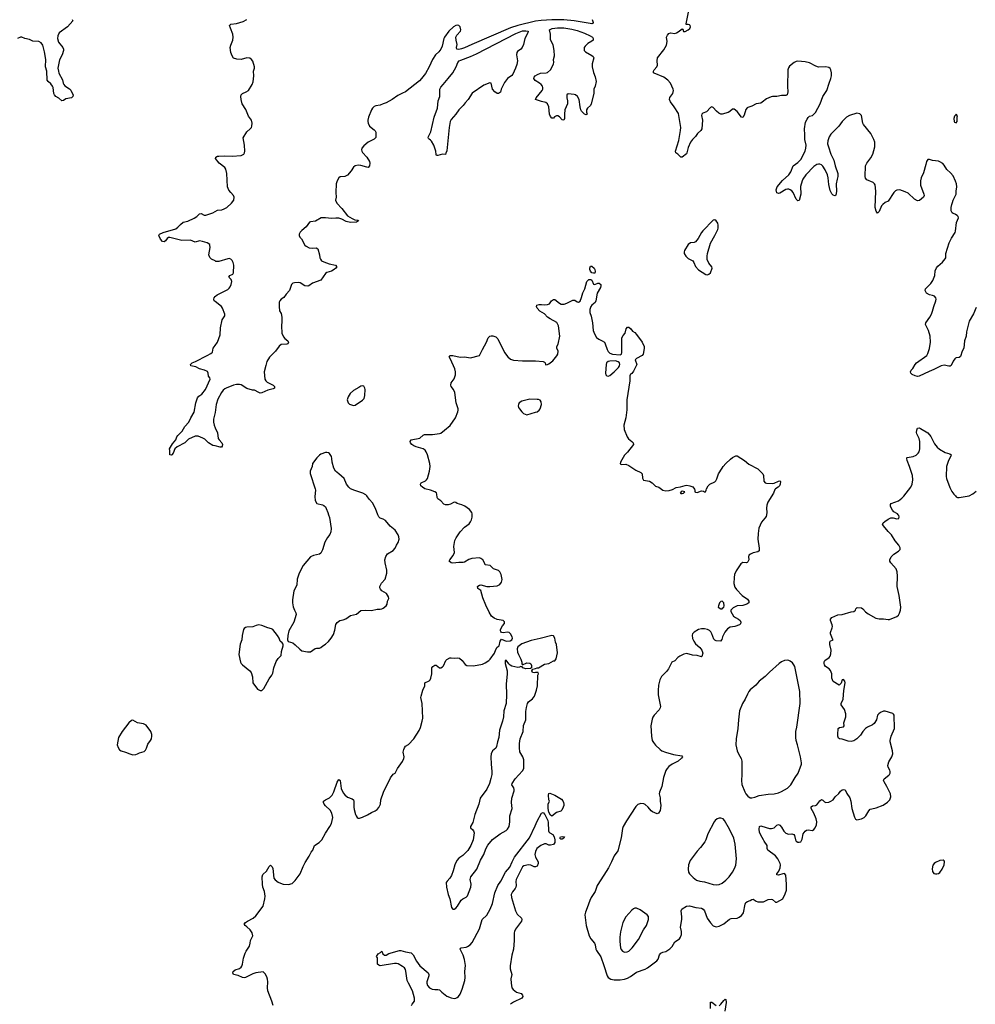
# Model space of a CAD drawing. Header units: inches. Extents: x 1682510 to 1839368, y 640758 to 791543.
# Tile 139 of 186: x 1757360 to 1770269, y 703386 to 716686. Entities that reach past the tile are written whole.
import ezdxf

# ---------------------------------------------------------------- set-up
doc = ezdxf.new("R2010")
doc.units = ezdxf.units.IN
doc.header["$MEASUREMENT"] = 0
for name, color, linetype in [('B7750', 7, 'Continuous'), ('B7751', 7, 'Continuous'), ('B7760', 7, 'Continuous'), ('B7761', 7, 'Continuous'), ('B7771', 7, 'Continuous')]:
    doc.layers.add(name, color=color, linetype=linetype)

msp = doc.modelspace()

# ---------------------------------------------------------------- linework, layer by layer
at = {"layer": 'B7750', "color": 6, "elevation": 900}
msp.add_lwpolyline([(1758890, 707223), (1758870, 707221), (1758832, 707188), (1758743, 707070), (1758696, 706990), (1758676, 706890), (1758690, 706855), (1758710, 706825), (1758730, 706808), (1758790, 706792), (1758848, 706768), (1758890, 706757), (1758930, 706760), (1758950, 706769), (1758977, 706783), (1759039, 706801), (1759060, 706820), (1759073, 706847), (1759090, 706902), (1759128, 706950), (1759138, 706970), (1759146, 707010), (1759145, 707030), (1759132, 707072), (1759070, 707155), (1759030, 707173), (1758952, 707190)], close=True, dxfattribs=at)
at = {"layer": 'B7751', "color": 6, "elevation": 800}
for points in [[(1758068, 716690), (1758078, 716670), (1758005, 716590), (1757892, 716510), (1757874, 716470), (1757872, 716430), (1757882, 716382), (1757944, 716310), (1757952, 716290), (1757953, 716270), (1757935, 716210), (1757898, 716142), (1757876, 716030), (1757882, 715990), (1757890, 715965), (1757936, 715876), (1757947, 715830), (1757957, 715810), (1757970, 715793), (1758034, 715754), (1758050, 715736), (1758059, 715710), (1758082, 715670), (1758078, 715650), (1758059, 715630), (1757983, 715617), (1757950, 715593), (1757930, 715589), (1757887, 715627), (1757848, 715650), (1757829, 715670), (1757820, 715690), (1757812, 715770), (1757805, 715790), (1757780, 715820), (1757744, 715850), (1757730, 715870), (1757724, 715990), (1757710, 716050), (1757711, 716149), (1757696, 716250), (1757670, 716342), (1757650, 716374), (1757620, 716390), (1757538, 716398), (1757490, 716419), (1757430, 716430), (1757390, 716449), (1757370, 716449), (1757328, 716432)], [(1760000, 713427), (1759950, 713451), (1759930, 713472), (1759915, 713510), (1759931, 713611), (1759930, 713642), (1759927, 713650), (1759892, 713670), (1759830, 713691), (1759790, 713698), (1759730, 713682), (1759667, 713707), (1759550, 713703), (1759390, 713745), (1759370, 713742), (1759352, 713730), (1759330, 713699), (1759310, 713684), (1759290, 713688), (1759262, 713722), (1759238, 713770), (1759250, 713790), (1759296, 713810), (1759470, 713862), (1759496, 713884), (1759530, 713922), (1759568, 713950), (1759630, 713966), (1759715, 714005), (1759753, 714027), (1759790, 714066), (1759810, 714068), (1759850, 714044), (1759876, 714044), (1759970, 714079), (1760000, 714096)], [(1760000, 712880), (1759989, 712889), (1759982, 712910), (1759988, 712930), (1760000, 712946)], [(1760000, 710928), (1759970, 710935), (1759910, 710970), (1759859, 711019), (1759835, 711035), (1759770, 711059), (1759730, 711059), (1759638, 711022), (1759589, 710970), (1759485, 710915), (1759457, 710890), (1759431, 710830), (1759414, 710810), (1759405, 710805), (1759387, 710807), (1759388, 710868), (1759383, 710890), (1759424, 710956), (1759467, 711010), (1759482, 711050), (1759496, 711070), (1759556, 711130), (1759591, 711190), (1759644, 711250), (1759671, 711310), (1759716, 711384), (1759737, 711510), (1759761, 711579), (1759779, 711601), (1759819, 711630), (1759870, 711690), (1759934, 711830), (1759929, 711849), (1759909, 711870), (1759906, 711910), (1759895, 711935), (1759854, 711954), (1759790, 711972), (1759738, 711998), (1759673, 712010), (1759669, 712030), (1759688, 712050), (1759733, 712067), (1759890, 712152), (1759944, 712176), (1759963, 712197), (1759975, 712250), (1760000, 712284)], [(1760000, 711382), (1759997, 711363), (1759980, 711290), (1759978, 711250), (1759985, 711210), (1760000, 711175)]]:
    msp.add_lwpolyline(points, dxfattribs=at)
at = {"layer": 'B7760', "color": 6}
for points, elevation in [([(1760782, 703370), (1760767, 703430), (1760710, 703570), (1760707, 703610), (1760712, 703690), (1760707, 703727), (1760698, 703758), (1760678, 703798), (1760650, 703825), (1760550, 703812), (1760510, 703798), (1760410, 703747), (1760390, 703743), (1760370, 703747), (1760310, 703775), (1760250, 703790), (1760238, 703810), (1760245, 703830), (1760270, 703850), (1760330, 703869), (1760350, 703887), (1760359, 703901), (1760371, 703930), (1760384, 704010), (1760404, 704076), (1760417, 704103), (1760462, 704170), (1760475, 704210), (1760479, 704250), (1760508, 704310), (1760498, 704350), (1760473, 704390), (1760430, 704433), (1760405, 704450), (1760392, 704470), (1760408, 704490), (1760436, 704510), (1760513, 704550), (1760550, 704580), (1760647, 704713), (1760671, 704810), (1760674, 704846), (1760668, 704910), (1760646, 704970), (1760638, 705010), (1760633, 705110), (1760642, 705138), (1760694, 705186), (1760730, 705248), (1760750, 705266), (1760770, 705245), (1760780, 705220), (1760792, 705092), (1760810, 705066), (1760850, 705037), (1760881, 705021), (1760921, 705010), (1760990, 705003), (1761041, 705019), (1761082, 705058), (1761150, 705149), (1761190, 705249), (1761217, 705303), (1761270, 705386), (1761297, 705443), (1761318, 705470), (1761344, 705530), (1761407, 705570), (1761442, 705610), (1761490, 705700), (1761550, 705789), (1761570, 705830), (1761583, 705870), (1761589, 705910), (1761576, 705970), (1761553, 706010), (1761490, 706067), (1761471, 706090), (1761462, 706110), (1761463, 706130), (1761490, 706150), (1761544, 706176), (1761579, 706210), (1761603, 706257), (1761650, 706387), (1761670, 706421), (1761690, 706411), (1761703, 706303), (1761730, 706241), (1761750, 706217), (1761790, 706186), (1761850, 706160), (1761867, 706147), (1761873, 706130), (1761874, 706050), (1761879, 706019), (1761895, 705950), (1761903, 705930), (1761918, 705910), (1761930, 705902), (1761950, 705900), (1761990, 705913), (1762056, 705944), (1762110, 705977), (1762162, 705998), (1762190, 706018), (1762210, 706045), (1762232, 706090), (1762240, 706150), (1762273, 706250), (1762370, 706447), (1762407, 706493), (1762434, 706510), (1762463, 706570), (1762530, 706666), (1762550, 706705), (1762553, 706730), (1762540, 706790), (1762548, 706830), (1762557, 706850), (1762570, 706872), (1762610, 706896), (1762685, 706970), (1762755, 707085), (1762774, 707126), (1762798, 707210), (1762805, 707250), (1762796, 707450), (1762780, 707530), (1762781, 707550), (1762805, 707630), (1762834, 707690), (1762832, 707730), (1762890, 707757), (1762904, 707770), (1762915, 707790), (1762928, 707852), (1762928, 707930), (1762942, 707950), (1762970, 707967), (1762987, 707967), (1763030, 707932), (1763050, 707932), (1763070, 707943), (1763083, 707957), (1763117, 708030), (1763130, 708045), (1763170, 708067), (1763188, 708068), (1763230, 708063), (1763270, 708068), (1763300, 708060), (1763339, 708030), (1763376, 707976), (1763402, 707962), (1763490, 707958), (1763610, 707979), (1763650, 707997), (1763696, 708030), (1763717, 708050), (1763772, 708128), (1763790, 708178), (1763810, 708209), (1763839, 708230), (1763850, 708292), (1763870, 708318), (1763930, 708290), (1763985, 708295), (1764010, 708311), (1764017, 708330), (1764014, 708350), (1763990, 708392), (1763970, 708407), (1763950, 708412), (1763890, 708404), (1763870, 708409), (1763860, 708420), (1763855, 708430), (1763857, 708450), (1763882, 708498), (1763908, 708530), (1763911, 708551), (1763891, 708571), (1763810, 708586), (1763770, 708601), (1763735, 708630), (1763703, 708683), (1763656, 708776), (1763617, 708877), (1763590, 708978), (1763550, 709002), (1763549, 709009), (1763546, 709030), (1763550, 709036), (1763570, 709047), (1763590, 709051), (1763672, 709032), (1763710, 709032), (1763810, 709040), (1763845, 709055), (1763869, 709090), (1763876, 709124), (1763864, 709190), (1763846, 709230), (1763830, 709246), (1763759, 709270), (1763714, 709314), (1763650, 709322), (1763640, 709350), (1763617, 709390), (1763590, 709410), (1763570, 709416), (1763469, 709410), (1763427, 709393), (1763370, 709357), (1763350, 709353), (1763290, 709355), (1763210, 709346), (1763189, 709350), (1763163, 709370), (1763171, 709390), (1763217, 709450), (1763234, 709490), (1763225, 709570), (1763239, 709650), (1763254, 709686), (1763310, 709770), (1763370, 709831), (1763430, 709876), (1763450, 709903), (1763463, 709930), (1763473, 709967), (1763473, 710000)], 800), ([(1761533, 710000), (1761544, 709964), (1761566, 709814), (1761563, 709770), (1761550, 709734), (1761517, 709690), (1761482, 709630), (1761450, 709524), (1761430, 709479), (1761410, 709466), (1761330, 709450), (1761290, 709429), (1761190, 709315), (1761133, 709210), (1761107, 709130), (1761102, 709050), (1761064, 708970), (1761046, 708850), (1761045, 708810), (1761053, 708753), (1761070, 708708), (1761092, 708672), (1761094, 708650), (1761064, 708550), (1760996, 708430), (1760982, 708370), (1760978, 708310), (1760987, 708287), (1761050, 708268), (1761082, 708242), (1761142, 708182), (1761170, 708163), (1761246, 708146), (1761290, 708149), (1761350, 708191), (1761370, 708197), (1761410, 708199), (1761430, 708207), (1761457, 708230), (1761492, 708250), (1761533, 708287), (1761569, 708331), (1761597, 708383), (1761618, 708442), (1761630, 708516), (1761650, 708542), (1761683, 708570), (1761730, 708580), (1761767, 708593), (1761830, 708639), (1761910, 708658), (1761970, 708707), (1762032, 708712), (1762110, 708707), (1762190, 708724), (1762230, 708722), (1762250, 708727), (1762270, 708739), (1762310, 708770), (1762323, 708790), (1762330, 708830), (1762346, 708870), (1762344, 708890), (1762314, 708934), (1762250, 708970), (1762232, 708992), (1762225, 709010), (1762225, 709030), (1762232, 709050), (1762246, 709074), (1762297, 709130), (1762320, 709210), (1762321, 709250), (1762295, 709350), (1762294, 709390), (1762307, 709433), (1762329, 709470), (1762405, 709515), (1762432, 709548), (1762451, 709589), (1762474, 709626), (1762485, 709670), (1762482, 709702), (1762473, 709730), (1762430, 709790), (1762365, 709845), (1762300, 709920), (1762270, 709940), (1762230, 709953), (1762211, 709970), (1762197, 710000)], 900), ([(1767448, 710000), (1767443, 709977), (1767428, 709952), (1767380, 709900), (1767344, 709816), (1767335, 709745), (1767331, 709669), (1767351, 709549), (1767349, 709511), (1767330, 709496), (1767270, 709483), (1767233, 709467), (1767210, 709452), (1767206, 709430), (1767209, 709390), (1767198, 709362), (1767187, 709353), (1767172, 709350), (1767130, 709352), (1767102, 709338), (1767040, 709240), (1767018, 709190), (1767010, 709150), (1767008, 709072), (1767019, 709019), (1767041, 708990), (1767121, 708910), (1767190, 708858), (1767212, 708830), (1767208, 708810), (1767181, 708790), (1767130, 708773), (1767050, 708767), (1766999, 708741), (1766968, 708712), (1766968, 708690), (1767002, 708630), (1767030, 708609), (1767071, 708590), (1767091, 708570), (1767101, 708550), (1767096, 708524), (1767085, 708510), (1767021, 708490), (1766959, 708481), (1766922, 708458), (1766887, 708413), (1766855, 708350), (1766844, 708316), (1766827, 708293), (1766770, 708294), (1766750, 708304), (1766739, 708319), (1766711, 708390), (1766696, 708416), (1766677, 708437), (1766650, 708451), (1766610, 708460), (1766570, 708460), (1766530, 708448), (1766470, 708414), (1766450, 708390), (1766446, 708374), (1766450, 708328), (1766466, 708290), (1766490, 708256), (1766546, 708206), (1766577, 708170), (1766587, 708130), (1766576, 708084), (1766570, 708079), (1766510, 708100), (1766450, 708103), (1766370, 708125), (1766330, 708116), (1766279, 708090), (1766251, 708069), (1766210, 708024), (1766170, 708008), (1766123, 707917), (1766097, 707883), (1766030, 707813), (1766009, 707770), (1765990, 707698), (1765983, 707623), (1765987, 707567), (1766015, 707410), (1766014, 707390), (1765998, 707362), (1765929, 707290), (1765914, 707266), (1765904, 707236), (1765888, 707150), (1765895, 707010), (1765906, 706950), (1765921, 706921), (1765947, 706887), (1766010, 706828), (1766036, 706810), (1766082, 706790), (1766190, 706762), (1766303, 706743), (1766315, 706730), (1766302, 706710), (1766254, 706670), (1766175, 706630), (1766130, 706598), (1766105, 706570), (1766090, 706545), (1766058, 706450), (1766033, 706330), (1766001, 706250), (1765999, 706230), (1766014, 706174), (1766013, 706130), (1766021, 706070), (1766010, 706003), (1765990, 705967), (1765970, 705958), (1765910, 705986), (1765890, 706001), (1765848, 706050), (1765810, 706083), (1765790, 706094), (1765750, 706099), (1765710, 706083), (1765683, 706057), (1765555, 705865), (1765513, 705790), (1765501, 705759), (1765486, 705634), (1765440, 705460), (1765390, 705390), (1765356, 705310), (1765312, 705228), (1765252, 705130), (1765159, 704990), (1765135, 704910), (1765079, 704830), (1765060, 704790), (1765028, 704690), (1765002, 704630), (1764993, 704593), (1765012, 704450), (1765055, 704310), (1765076, 704270), (1765125, 704210), (1765133, 704190), (1765144, 704130), (1765152, 704112), (1765209, 704029), (1765253, 703910), (1765295, 703770), (1765310, 703748), (1765346, 703726), (1765390, 703719), (1765470, 703719), (1765530, 703727), (1765570, 703740), (1765610, 703762), (1765690, 703820), (1765810, 703863), (1765840, 703880), (1765966, 703974), (1765983, 703997), (1766004, 704056), (1766021, 704079), (1766048, 704092), (1766090, 704100), (1766144, 704136), (1766174, 704166), (1766211, 704229), (1766271, 704269), (1766288, 704292), (1766298, 704330), (1766298, 704370), (1766288, 704430), (1766305, 704530), (1766306, 704566), (1766296, 704650), (1766303, 704670), (1766310, 704677), (1766366, 704710), (1766410, 704718), (1766495, 704695), (1766570, 704683), (1766593, 704673), (1766612, 704650), (1766648, 704550), (1766690, 704486), (1766730, 704444), (1766770, 704431), (1766810, 704440), (1766870, 704471), (1766950, 704538), (1766970, 704545), (1767050, 704552), (1767078, 704562), (1767110, 704584), (1767130, 704608), (1767136, 704624), (1767159, 704741), (1767170, 704761), (1767190, 704777), (1767230, 704788), (1767250, 704801), (1767270, 704808), (1767310, 704778), (1767330, 704769), (1767390, 704769), (1767410, 704772), (1767470, 704801), (1767510, 704808), (1767530, 704801), (1767570, 704764), (1767590, 704764), (1767668, 704812), (1767702, 704878), (1767717, 704930), (1767720, 705010), (1767709, 705129), (1767690, 705151), (1767670, 705149), (1767610, 705129), (1767590, 705135), (1767586, 705150), (1767614, 705186), (1767635, 705230), (1767639, 705270), (1767633, 705290), (1767603, 705350), (1767572, 705390), (1767466, 705470), (1767459, 705490), (1767459, 705530), (1767418, 705590), (1767410, 705610), (1767371, 705670), (1767353, 705710), (1767348, 705752), (1767353, 705790), (1767370, 705795), (1767387, 705793), (1767490, 705763), (1767518, 705762), (1767550, 705770), (1767590, 705804), (1767610, 705815), (1767630, 705805), (1767650, 705781), (1767684, 705724), (1767710, 705698), (1767746, 705686), (1767790, 705689), (1767818, 705678), (1767826, 705666), (1767839, 705610), (1767850, 705590), (1767870, 705578), (1767890, 705575), (1767910, 705582), (1767922, 705598), (1767930, 705615), (1767945, 705690), (1767970, 705724), (1767990, 705738), (1768010, 705744), (1768070, 705735), (1768090, 705747), (1768107, 705770), (1768124, 705810), (1768129, 705850), (1768120, 705890), (1768089, 705970), (1768052, 706030), (1768050, 706053), (1768070, 706065), (1768110, 706071), (1768130, 706082), (1768170, 706136), (1768190, 706151), (1768210, 706142), (1768230, 706121), (1768250, 706114), (1768290, 706117), (1768318, 706130), (1768351, 706150), (1768375, 706190), (1768427, 706233), (1768450, 706267), (1768470, 706285), (1768490, 706290), (1768510, 706282), (1768532, 706232), (1768573, 706173), (1768587, 706130), (1768601, 706030), (1768635, 705915), (1768649, 705889), (1768670, 705879), (1768730, 705890), (1768769, 705911), (1768790, 705930), (1768830, 705999), (1768850, 706020), (1768870, 706028), (1768930, 706038), (1769023, 706077), (1769084, 706116), (1769113, 706147), (1769128, 706190), (1769124, 706230), (1769074, 706330), (1769036, 706390), (1769031, 706410), (1769038, 706430), (1769100, 706480), (1769110, 706490), (1769118, 706510), (1769118, 706530), (1769113, 706550), (1769092, 706590), (1769088, 706610), (1769100, 706660), (1769143, 706730), (1769154, 706770), (1769152, 706810), (1769119, 706930), (1769118, 706950), (1769133, 707007), (1769179, 707110), (1769172, 707292), (1769165, 707305), (1769153, 707313), (1769050, 707348), (1769030, 707348), (1768990, 707328), (1768966, 707310), (1768950, 707290), (1768936, 707230), (1768902, 707178), (1768880, 707160), (1768813, 707130), (1768784, 707110), (1768750, 707073), (1768720, 707020), (1768669, 706971), (1768630, 706945), (1768590, 706937), (1768550, 706940), (1768470, 706968), (1768434, 706974), (1768423, 706983), (1768412, 707010), (1768410, 707030), (1768417, 707110), (1768433, 707127), (1768490, 707135), (1768496, 707150), (1768492, 707190), (1768521, 707270), (1768519, 707310), (1768502, 707370), (1768457, 707430), (1768457, 707450), (1768486, 707510), (1768493, 707627), (1768511, 707730), (1768506, 707750), (1768490, 707774), (1768471, 707769), (1768455, 707725), (1768430, 707695), (1768350, 707746), (1768329, 707790), (1768329, 707850), (1768313, 707893), (1768296, 707916), (1768246, 707950), (1768233, 707970), (1768227, 707990), (1768229, 708011), (1768238, 708030), (1768293, 708070), (1768309, 708091), (1768318, 708122), (1768323, 708170), (1768306, 708246), (1768305, 708275), (1768310, 708293), (1768350, 708310), (1768341, 708321), (1768314, 708390), (1768312, 708410), (1768337, 708470), (1768340, 708490), (1768337, 708510), (1768312, 708570), (1768314, 708590), (1768330, 708610), (1768410, 708647), (1768470, 708650), (1768590, 708686), (1768630, 708694), (1768651, 708709), (1768655, 708730), (1768674, 708746), (1768730, 708740), (1768750, 708729), (1768787, 708687), (1768821, 708661), (1768924, 708604), (1768970, 708592), (1769030, 708591), (1769090, 708582), (1769110, 708586), (1769210, 708625), (1769230, 708643), (1769246, 708670), (1769260, 708710), (1769263, 708750), (1769239, 708910), (1769214, 709030), (1769217, 709170), (1769212, 709230), (1769198, 709270), (1769127, 709350), (1769116, 709370), (1769114, 709390), (1769134, 709430), (1769152, 709450), (1769170, 709467), (1769232, 709508), (1769254, 709530), (1769254, 709550), (1769234, 709590), (1769186, 709646), (1769135, 709730), (1769093, 709773), (1769028, 709850), (1769016, 709870), (1769024, 709890), (1769047, 709910), (1769090, 709939), (1769130, 709957), (1769159, 709959), (1769210, 709945), (1769235, 709950), (1769242, 709970), (1769238, 709990), (1769229, 710000)], 800), ([(1762652, 703370), (1762661, 703390), (1762692, 703430), (1762692, 703470), (1762666, 703570), (1762612, 703670), (1762595, 703710), (1762575, 703835), (1762570, 703855), (1762557, 703877), (1762530, 703899), (1762472, 703932), (1762450, 703939), (1762422, 703938), (1762230, 703908), (1762210, 703915), (1762192, 703930), (1762192, 704012), (1762178, 704030), (1762202, 704070), (1762234, 704086), (1762250, 704102), (1762267, 704067), (1762290, 704050), (1762310, 704050), (1762348, 704072), (1762490, 704113), (1762510, 704113), (1762573, 704093), (1762650, 704082), (1762676, 704056), (1762719, 703970), (1762764, 703904), (1762880, 703810), (1762888, 703790), (1762886, 703770), (1762861, 703690), (1762860, 703670), (1762870, 703642), (1762894, 703610), (1762930, 703589), (1762970, 703584), (1763010, 703587), (1763030, 703582), (1763062, 703550), (1763130, 703497), (1763190, 703472), (1763230, 703465), (1763250, 703468), (1763270, 703476), (1763288, 703490), (1763310, 703523), (1763339, 703590), (1763371, 703710), (1763377, 703750), (1763375, 703830), (1763381, 703910), (1763370, 703990), (1763350, 704050), (1763310, 704131), (1763316, 704144), (1763325, 704150), (1763390, 704157), (1763410, 704165), (1763446, 704190), (1763470, 704219), (1763573, 704407), (1763608, 704530), (1763669, 704591), (1763716, 704670), (1763747, 704750), (1763779, 704890), (1763819, 704990), (1763861, 705050), (1763924, 705170), (1763983, 705237), (1764011, 705310), (1764046, 705374), (1764246, 705634), (1764324, 705796), (1764350, 705859), (1764410, 705970), (1764430, 705975), (1764455, 705950), (1764493, 705870), (1764499, 705841), (1764505, 705730), (1764510, 705714), (1764522, 705702), (1764560, 705680), (1764580, 705650), (1764590, 705610), (1764587, 705570), (1764570, 705547), (1764530, 705536), (1764510, 705535), (1764474, 705554), (1764450, 705555), (1764399, 705530), (1764347, 705490), (1764326, 705450), (1764321, 705410), (1764330, 705373), (1764364, 705310), (1764366, 705290), (1764351, 705250), (1764330, 705241), (1764310, 705243), (1764266, 705266), (1764231, 705271), (1764170, 705257), (1764150, 705241), (1764068, 705070), (1764063, 705043), (1764068, 704990), (1764064, 704970), (1764051, 704949), (1764015, 704905), (1764000, 704870), (1764002, 704830), (1764058, 704650), (1764082, 704602), (1764137, 704550), (1764142, 704530), (1764137, 704510), (1764058, 704402), (1764043, 704370), (1764038, 704350), (1764040, 704250), (1764030, 704130), (1764010, 704050), (1763985, 703905), (1763987, 703867), (1764008, 703790), (1763996, 703730), (1763999, 703670), (1764010, 703610), (1764024, 703584), (1764070, 703550), (1764132, 703530), (1764150, 703510), (1764155, 703490), (1764144, 703470), (1764030, 703416), (1763990, 703386)], 700), ([(1766810, 703365), (1766833, 703387), (1766870, 703439), (1766890, 703457), (1766899, 703450), (1766904, 703410), (1766887, 703293)], 700), ([(1766691, 703329), (1766690, 703415), (1766710, 703415), (1766770, 703371)], 700)]:
    msp.add_lwpolyline(points, dxfattribs=dict(at, elevation=elevation))
for points, elevation in [([(1766850, 708831), (1766830, 708827), (1766813, 708810), (1766798, 708770), (1766796, 708750), (1766830, 708728), (1766850, 708730), (1766860, 708740), (1766870, 708751), (1766876, 708770), (1766871, 708811)], 800), ([(1760590, 708510), (1760556, 708504), (1760510, 708487), (1760430, 708480), (1760410, 708475), (1760390, 708461), (1760383, 708450), (1760365, 708370), (1760359, 708310), (1760337, 708250), (1760319, 708110), (1760342, 708010), (1760352, 707990), (1760370, 707970), (1760469, 707889), (1760486, 707866), (1760505, 707810), (1760510, 707728), (1760570, 707644), (1760610, 707625), (1760630, 707625), (1760656, 707650), (1760730, 707782), (1760766, 707833), (1760779, 707861), (1760794, 707930), (1760825, 708015), (1760850, 708057), (1760890, 708096), (1760896, 708150), (1760917, 708230), (1760917, 708250), (1760907, 708267), (1760879, 708290), (1760864, 708330), (1760841, 708370), (1760781, 708450), (1760760, 708460), (1760710, 708471), (1760630, 708505)], 900), ([(1764550, 708369), (1764390, 708326), (1764270, 708301), (1764145, 708255), (1764087, 708213), (1764081, 708190), (1764085, 708145), (1764099, 708110), (1764131, 708050), (1764145, 708010), (1764145, 707985), (1764150, 707974), (1764210, 708001), (1764250, 707996), (1764264, 707984), (1764275, 707965), (1764274, 707930), (1764260, 707920), (1764196, 707916), (1764158, 707930), (1764147, 707947), (1764130, 707948), (1764110, 707938), (1764090, 707935), (1764010, 707956), (1763987, 707967), (1763966, 707986), (1763930, 708034), (1763916, 708024), (1763916, 707990), (1763943, 707890), (1763947, 707850), (1763931, 707710), (1763938, 707570), (1763931, 707450), (1763900, 707350), (1763894, 707270), (1763884, 707210), (1763843, 707090), (1763832, 706990), (1763813, 706930), (1763803, 706870), (1763790, 706847), (1763748, 706812), (1763730, 706769), (1763725, 706730), (1763729, 706630), (1763740, 706530), (1763737, 706490), (1763725, 706435), (1763707, 706370), (1763669, 706291), (1763582, 706170), (1763561, 706090), (1763510, 705950), (1763479, 705841), (1763451, 705790), (1763451, 705770), (1763482, 705742), (1763490, 705730), (1763497, 705703), (1763487, 705610), (1763456, 705530), (1763415, 705465), (1763345, 705395), (1763290, 705359), (1763266, 705330), (1763236, 705270), (1763217, 705190), (1763195, 705125), (1763171, 705089), (1763133, 705050), (1763122, 705030), (1763124, 704970), (1763149, 704870), (1763170, 704810), (1763194, 704694), (1763210, 704670), (1763230, 704673), (1763250, 704683), (1763275, 704710), (1763325, 704795), (1763348, 704812), (1763390, 704832), (1763411, 704850), (1763455, 704970), (1763459, 705010), (1763445, 705070), (1763454, 705110), (1763533, 705210), (1763587, 705333), (1763628, 705410), (1763655, 705485), (1763682, 705538), (1763746, 705614), (1763850, 705690), (1763930, 705735), (1763950, 705752), (1763972, 705790), (1763980, 705850), (1763982, 705930), (1764013, 706030), (1764005, 706110), (1764007, 706170), (1764041, 706270), (1764040, 706290), (1764033, 706310), (1764007, 706350), (1764012, 706370), (1764054, 706430), (1764150, 706538), (1764168, 706570), (1764170, 706586), (1764170, 706690), (1764155, 706730), (1764118, 706798), (1764111, 706851), (1764111, 706909), (1764122, 706970), (1764160, 707070), (1764167, 707153), (1764195, 707230), (1764198, 707342), (1764206, 707394), (1764221, 707450), (1764233, 707470), (1764288, 707512), (1764313, 707547), (1764341, 707630), (1764353, 707690), (1764360, 707830), (1764368, 707850), (1764366, 707866), (1764330, 707868), (1764310, 707862), (1764288, 707870), (1764278, 707890), (1764290, 707914), (1764330, 707922), (1764349, 707931), (1764370, 707931), (1764450, 707981), (1764510, 707992), (1764570, 708025), (1764590, 708026), (1764609, 708051), (1764625, 708135), (1764610, 708246), (1764598, 708278), (1764590, 708334), (1764570, 708365)], 800), ([(1767730, 708034), (1767690, 708031), (1767650, 708012), (1767620, 707990), (1767487, 707873), (1767430, 707813), (1767350, 707752), (1767303, 707697), (1767230, 707635), (1767209, 707610), (1767190, 707576), (1767160, 707510), (1767125, 707450), (1767083, 707350), (1767068, 707230), (1767063, 707110), (1767040, 706970), (1767035, 706890), (1767051, 706810), (1767068, 706770), (1767105, 706705), (1767116, 706670), (1767117, 706490), (1767110, 706410), (1767115, 706355), (1767156, 706256), (1767170, 706230), (1767198, 706198), (1767230, 706176), (1767250, 706173), (1767290, 706186), (1767350, 706207), (1767470, 706225), (1767550, 706231), (1767610, 706244), (1767650, 706260), (1767730, 706308), (1767775, 706350), (1767836, 706450), (1767878, 706510), (1767919, 706630), (1767920, 706650), (1767909, 706731), (1767869, 706890), (1767849, 706950), (1767843, 706990), (1767846, 707070), (1767859, 707130), (1767901, 707450), (1767897, 707610), (1767829, 707949), (1767819, 707970), (1767798, 707998), (1767770, 708021), (1767750, 708030)], 900), ([(1764550, 705926), (1764530, 705942), (1764510, 705983), (1764500, 706030), (1764499, 706090), (1764519, 706130), (1764510, 706150), (1764503, 706210), (1764507, 706233), (1764523, 706237), (1764590, 706210), (1764678, 706158), (1764696, 706136), (1764708, 706110), (1764711, 706090), (1764710, 706070), (1764702, 706050), (1764682, 706010), (1764670, 705996), (1764610, 705976)], 700), ([(1766830, 705901), (1766810, 705900), (1766781, 705890), (1766755, 705870), (1766741, 705850), (1766654, 705690), (1766630, 705610), (1766617, 705583), (1766555, 705505), (1766510, 705454), (1766419, 705330), (1766396, 705270), (1766388, 705210), (1766396, 705170), (1766409, 705150), (1766457, 705097), (1766504, 705064), (1766550, 705049), (1766610, 705042), (1766730, 705004), (1766770, 704999), (1766810, 705006), (1766850, 705023), (1766898, 705062), (1766946, 705110), (1766990, 705169), (1767018, 705222), (1767035, 705265), (1767045, 705350), (1767027, 705550), (1767006, 705630), (1766948, 705750), (1766882, 705870), (1766864, 705890)], 900), ([(1764670, 705616), (1764656, 705630), (1764665, 705650), (1764690, 705655), (1764718, 705650), (1764710, 705630), (1764690, 705616)], 700), ([(1769834, 705334), (1769790, 705327), (1769730, 705301), (1769712, 705288), (1769696, 705264), (1769685, 705215), (1769690, 705181), (1769710, 705153), (1769730, 705147), (1769750, 705148), (1769770, 705155), (1769790, 705168), (1769823, 705210), (1769847, 705270), (1769855, 705310), (1769850, 705322)], 800), ([(1765690, 704684), (1765670, 704683), (1765650, 704675), (1765630, 704659), (1765548, 704570), (1765507, 704490), (1765477, 704363), (1765467, 704293), (1765467, 704233), (1765477, 704150), (1765485, 704125), (1765502, 704102), (1765530, 704090), (1765565, 704095), (1765590, 704106), (1765633, 704147), (1765718, 704262), (1765788, 704392), (1765827, 704450), (1765854, 704530), (1765853, 704573), (1765837, 704597), (1765741, 704661)], 900)]:
    msp.add_lwpolyline(points, close=True, dxfattribs=dict(at, elevation=elevation))
at = {"layer": 'B7761', "color": 6}
for points, elevation in [([(1770000, 714505), (1769970, 714576), (1769936, 714616), (1769884, 714664), (1769850, 714719), (1769830, 714742), (1769790, 714767), (1769770, 714774), (1769690, 714785), (1769650, 714798), (1769630, 714797), (1769610, 714770), (1769603, 714730), (1769570, 714619), (1769539, 714550), (1769528, 714510), (1769530, 714450), (1769576, 714330), (1769578, 714310), (1769570, 714289), (1769516, 714244), (1769490, 714241), (1769450, 714263), (1769361, 714341), (1769323, 714363), (1769250, 714386), (1769210, 714384), (1769190, 714373), (1769170, 714350), (1769090, 714236), (1769050, 714216), (1769019, 714190), (1769004, 714170), (1768970, 714097), (1768950, 714072), (1768930, 714098), (1768916, 714150), (1768927, 714370), (1768915, 714455), (1768908, 714470), (1768890, 714487), (1768804, 714524), (1768786, 714546), (1768780, 714570), (1768784, 714710), (1768805, 714750), (1768860, 714820), (1768884, 714870), (1768910, 714970), (1768911, 715031), (1768899, 715070), (1768857, 715150), (1768759, 715270), (1768751, 715290), (1768730, 715392), (1768710, 715415), (1768670, 715424), (1768570, 715394), (1768529, 715370), (1768471, 715310), (1768426, 715250), (1768319, 715141), (1768296, 715104), (1768277, 715050), (1768274, 715010), (1768284, 714970), (1768316, 714870), (1768359, 714790), (1768377, 714710), (1768411, 714610), (1768413, 714570), (1768401, 714530), (1768391, 714469), (1768395, 714365), (1768386, 714314), (1768370, 714305), (1768350, 714316), (1768330, 714335), (1768310, 714381), (1768290, 714458), (1768281, 714550), (1768272, 714592), (1768240, 714660), (1768210, 714709), (1768190, 714727), (1768170, 714734), (1768150, 714734), (1768130, 714728), (1768090, 714703), (1767981, 714590), (1767940, 714530), (1767930, 714510), (1767909, 714431), (1767912, 714330), (1767890, 714244), (1767870, 714241), (1767850, 714261), (1767808, 714350), (1767790, 714374), (1767770, 714390), (1767750, 714398), (1767730, 714399), (1767710, 714393), (1767630, 714345), (1767610, 714338), (1767590, 714346), (1767579, 714390), (1767591, 714429), (1767665, 714515), (1767751, 714589), (1767777, 714630), (1767810, 714710), (1767870, 714758), (1767910, 714799), (1767971, 714910), (1767982, 714950), (1767985, 714990), (1767965, 715070), (1767967, 715130), (1767961, 715210), (1767977, 715303), (1767996, 715344), (1768013, 715367), (1768030, 715381), (1768070, 715393), (1768090, 715408), (1768110, 715432), (1768172, 715548), (1768208, 715650), (1768264, 715730), (1768293, 715830), (1768319, 715890), (1768326, 715930), (1768326, 715970), (1768319, 716010), (1768309, 716029), (1768290, 716039), (1768250, 716048), (1768150, 716045), (1768117, 716057), (1768030, 716103), (1767970, 716119), (1767870, 716124), (1767850, 716122), (1767822, 716110), (1767761, 716059), (1767745, 716035), (1767738, 716010), (1767734, 715786), (1767738, 715710), (1767729, 715671), (1767710, 715663), (1767650, 715664), (1767590, 715650), (1767531, 715649), (1767510, 715643), (1767450, 715615), (1767390, 715570), (1767370, 715560), (1767310, 715550), (1767250, 715517), (1767198, 715502), (1767186, 715494), (1767168, 715472), (1767145, 715395), (1767130, 715365), (1767110, 715371), (1767050, 715444), (1767010, 715477), (1766990, 715478), (1766954, 715446), (1766929, 715431), (1766850, 715408), (1766830, 715409), (1766804, 715424), (1766774, 715450), (1766730, 715502), (1766710, 715509), (1766690, 715499), (1766637, 715443), (1766590, 715424), (1766576, 715410), (1766569, 715390), (1766586, 715330), (1766577, 715210), (1766563, 715190), (1766517, 715150), (1766491, 715110), (1766450, 715067), (1766423, 715030), (1766390, 714962), (1766374, 714886), (1766367, 714873), (1766310, 714831), (1766290, 714831), (1766250, 714871), (1766225, 714890), (1766220, 714910), (1766264, 715056), (1766287, 715190), (1766290, 715230), (1766259, 715419), (1766203, 715510), (1766150, 715576), (1766138, 715610), (1766143, 715637), (1766183, 715690), (1766192, 715730), (1766188, 715750), (1766153, 715830), (1766117, 715870), (1766061, 715910), (1765930, 715964), (1765924, 715970), (1765924, 715990), (1765933, 716010), (1765967, 716050), (1765976, 716070), (1765970, 716130), (1765977, 716170), (1766063, 716277), (1766097, 716344), (1766108, 716390), (1766098, 716450), (1766110, 716476), (1766130, 716498), (1766150, 716509), (1766210, 716502), (1766232, 716508), (1766257, 716523), (1766310, 716563), (1766319, 716559), (1766328, 716528), (1766350, 716525), (1766390, 716549), (1766411, 716569), (1766420, 716590), (1766417, 716610), (1766410, 716618), (1766390, 716623), (1766370, 716620), (1766363, 716623), (1766361, 716630), (1766393, 716790)], 800), ([(1765094, 716690), (1765109, 716650), (1765104, 716636), (1765090, 716630), (1765067, 716633), (1764850, 716673), (1764710, 716686), (1764550, 716686), (1764403, 716677), (1764328, 716668), (1764090, 716610), (1763990, 716578), (1763467, 716353), (1763370, 716308), (1763330, 716292), (1763290, 716283), (1763264, 716290), (1763262, 716310), (1763271, 716350), (1763256, 716410), (1763253, 716450), (1763264, 716476), (1763313, 716530), (1763320, 716550), (1763309, 716590), (1763292, 716610), (1763270, 716613), (1763250, 716607), (1763222, 716590), (1763158, 716530), (1763099, 716450), (1763088, 716430), (1763069, 716330), (1763049, 716290), (1763020, 716250), (1762979, 716210), (1762936, 716150), (1762890, 716050), (1762840, 715960), (1762789, 715891), (1762761, 715859), (1762573, 715710), (1762530, 715695), (1762470, 715664), (1762390, 715608), (1762310, 715565), (1762269, 715551), (1762230, 715530), (1762170, 715521), (1762150, 715512), (1762128, 715492), (1762113, 715467), (1762071, 715370), (1762062, 715330), (1762062, 715310), (1762067, 715287), (1762087, 715250), (1762150, 715199), (1762163, 715183), (1762169, 715169), (1762173, 715130), (1762170, 715097), (1762149, 715071), (1762069, 715031), (1762010, 714984), (1761980, 714950), (1761976, 714930), (1761980, 714910), (1761992, 714892), (1762051, 714831), (1762083, 714770), (1762088, 714750), (1762086, 714710), (1762069, 714691), (1762050, 714692), (1761970, 714718), (1761930, 714720), (1761890, 714710), (1761868, 714692), (1761837, 714643), (1761790, 714586), (1761750, 714567), (1761690, 714564), (1761670, 714550), (1761649, 714510), (1761637, 714470), (1761631, 714350), (1761635, 714290), (1761627, 714250), (1761642, 714210), (1761710, 714136), (1761790, 714037), (1761850, 713999), (1761885, 713985), (1761930, 713979), (1761938, 713970), (1761910, 713950), (1761830, 713948), (1761770, 713960), (1761710, 713992), (1761670, 714004), (1761630, 714007), (1761570, 714002), (1761490, 714012), (1761432, 714008), (1761354, 713966), (1761290, 713957), (1761274, 713950), (1761230, 713888), (1761170, 713839), (1761150, 713817), (1761135, 713790), (1761135, 713770), (1761145, 713750), (1761166, 713726), (1761210, 713642), (1761230, 713626), (1761270, 713604), (1761310, 713600), (1761364, 713604), (1761389, 713590), (1761408, 713510), (1761413, 713470), (1761422, 713450), (1761439, 713430), (1761470, 713414), (1761542, 713390), (1761624, 713370), (1761644, 713350), (1761632, 713330), (1761608, 713310), (1761570, 713290), (1761510, 713273), (1761490, 713260), (1761428, 713170), (1761313, 713127), (1761267, 713093), (1761250, 713089), (1761210, 713093), (1761150, 713131), (1761130, 713137), (1761070, 713132), (1761050, 713127), (1761030, 713110), (1761005, 713030), (1760961, 712979), (1760930, 712932), (1760890, 712912), (1760876, 712890), (1760867, 712870), (1760863, 712810), (1760870, 712752), (1760890, 712718), (1760900, 712670), (1760902, 712610), (1760897, 712550), (1760902, 712450), (1760923, 712403), (1760942, 712382), (1760981, 712350), (1760993, 712330), (1760984, 712310), (1760970, 712304), (1760890, 712298), (1760863, 712277), (1760814, 712210), (1760734, 712126), (1760700, 712070), (1760683, 712017), (1760662, 711930), (1760673, 711830), (1760684, 711810), (1760705, 711790), (1760784, 711750), (1760800, 711730), (1760800, 711710), (1760782, 711698), (1760710, 711680), (1760630, 711644), (1760610, 711642), (1760589, 711649), (1760530, 711682), (1760504, 711684), (1760430, 711706), (1760352, 711752), (1760330, 711760), (1760290, 711759), (1760250, 711749), (1760149, 711711), (1760130, 711699), (1760110, 711682), (1760086, 711650), (1760038, 711562), (1760016, 711490), (1760000, 711382)], 800), ([(1760000, 714096), (1760030, 714112), (1760090, 714119), (1760124, 714130), (1760157, 714150), (1760223, 714210), (1760251, 714250), (1760257, 714290), (1760246, 714310), (1760210, 714350), (1760185, 714385), (1760167, 714427), (1760156, 714610), (1760145, 714665), (1760131, 714690), (1760056, 714750), (1760003, 714810), (1760010, 714830), (1760030, 714842), (1760050, 714845), (1760130, 714848), (1760230, 714843), (1760350, 714850), (1760388, 714870), (1760398, 714890), (1760400, 714910), (1760395, 714990), (1760380, 715090), (1760430, 715173), (1760474, 715210), (1760490, 715230), (1760497, 715250), (1760501, 715290), (1760490, 715330), (1760450, 715382), (1760413, 715473), (1760367, 715550), (1760350, 715610), (1760345, 715650), (1760350, 715670), (1760369, 715691), (1760417, 715710), (1760450, 715732), (1760502, 715810), (1760513, 715847), (1760523, 715930), (1760517, 715990), (1760531, 716030), (1760533, 716050), (1760508, 716128), (1760490, 716150), (1760470, 716165), (1760430, 716171), (1760350, 716148), (1760291, 716151), (1760250, 716167), (1760230, 716197), (1760210, 716244), (1760203, 716310), (1760210, 716343), (1760239, 716410), (1760245, 716450), (1760238, 716490), (1760206, 716570), (1760196, 716610), (1760214, 716626), (1760290, 716635), (1760379, 716661), (1760427, 716690)], 800), ([(1770000, 715395), (1769990, 715382), (1769979, 715350), (1769984, 715310), (1769990, 715301), (1770000, 715296)], 800), ([(1770000, 714057), (1769998, 714058), (1769970, 714067), (1769958, 714078), (1769945, 714105), (1769943, 714150), (1769950, 714190), (1769963, 714217), (1769972, 714250), (1770000, 714310)], 800), ([(1770000, 712112), (1769993, 712107), (1769968, 712072), (1769945, 712015), (1769930, 712005), (1769910, 712005), (1769850, 712020), (1769810, 712011), (1769710, 711960), (1769645, 711935), (1769509, 711869), (1769490, 711867), (1769457, 711877), (1769415, 711895), (1769398, 711910), (1769395, 711930), (1769402, 711950), (1769424, 711976), (1769456, 712030), (1769476, 712050), (1769614, 712150), (1769630, 712176), (1769650, 712245), (1769664, 712330), (1769660, 712410), (1769637, 712490), (1769604, 712550), (1769598, 712570), (1769600, 712590), (1769657, 712670), (1769677, 712710), (1769692, 712750), (1769707, 712813), (1769738, 712890), (1769740, 712910), (1769735, 712930), (1769718, 712950), (1769690, 712961), (1769650, 712970), (1769612, 712990), (1769594, 713030), (1769595, 713050), (1769670, 713124), (1769697, 713163), (1769723, 713230), (1769728, 713292), (1769744, 713336), (1769762, 713358), (1769826, 713410), (1769863, 713457), (1769870, 713470), (1769871, 713530), (1769916, 713670), (1769946, 713734), (1769998, 713810), (1770000, 713829)], 800), ([(1760000, 712946), (1760003, 712950), (1760027, 712970), (1760170, 713042), (1760190, 713059), (1760202, 713078), (1760217, 713110), (1760224, 713150), (1760215, 713175), (1760183, 713210), (1760197, 713230), (1760240, 713250), (1760250, 713265), (1760251, 713371), (1760245, 713405), (1760230, 713435), (1760210, 713452), (1760190, 713459), (1760170, 713457), (1760050, 713418), (1760010, 713422), (1760000, 713427)], 800), ([(1763473, 710000), (1763474, 710010), (1763467, 710030), (1763435, 710070), (1763375, 710115), (1763334, 710134), (1763269, 710150), (1763250, 710164), (1763230, 710169), (1763179, 710141), (1763150, 710134), (1763110, 710135), (1763090, 710142), (1763049, 710189), (1763010, 710213), (1762998, 710230), (1762996, 710276), (1762990, 710295), (1762970, 710308), (1762909, 710329), (1762833, 710350), (1762799, 710370), (1762777, 710390), (1762774, 710410), (1762784, 710430), (1762843, 710457), (1762856, 710470), (1762867, 710490), (1762898, 710590), (1762904, 710650), (1762902, 710690), (1762869, 710810), (1762853, 710850), (1762839, 710870), (1762808, 710890), (1762716, 710916), (1762683, 710930), (1762656, 710950), (1762641, 710970), (1762634, 710990), (1762650, 711010), (1762765, 711035), (1762810, 711075), (1762830, 711084), (1762937, 711083), (1763030, 711096), (1763050, 711103), (1763100, 711140), (1763175, 711205), (1763248, 711310), (1763279, 711390), (1763285, 711410), (1763284, 711430), (1763257, 711510), (1763238, 711650), (1763220, 711690), (1763187, 711730), (1763183, 711750), (1763190, 711779), (1763227, 711833), (1763246, 711890), (1763249, 711930), (1763238, 711970), (1763179, 712099), (1763160, 712130), (1763169, 712150), (1763210, 712150), (1763310, 712129), (1763370, 712130), (1763450, 712119), (1763570, 712148), (1763610, 712232), (1763668, 712330), (1763689, 712391), (1763710, 712412), (1763730, 712418), (1763750, 712418), (1763790, 712402), (1763817, 712377), (1763910, 712191), (1763953, 712130), (1763990, 712100), (1764030, 712086), (1764150, 712077), (1764330, 712078), (1764430, 712071), (1764450, 712060), (1764457, 712050), (1764461, 712030), (1764467, 712026), (1764490, 712029), (1764510, 712038), (1764561, 712079), (1764615, 712145), (1764630, 712170), (1764632, 712210), (1764614, 712250), (1764614, 712270), (1764635, 712305), (1764655, 712410), (1764639, 712550), (1764631, 712571), (1764614, 712594), (1764525, 712645), (1764492, 712670), (1764450, 712712), (1764386, 712750), (1764352, 712790), (1764342, 712810), (1764345, 712830), (1764379, 712841), (1764410, 712841), (1764450, 712833), (1764490, 712837), (1764515, 712850), (1764544, 712890), (1764570, 712905), (1764590, 712907), (1764650, 712855), (1764675, 712845), (1764715, 712845), (1764750, 712858), (1764830, 712899), (1764857, 712897), (1764890, 712877), (1764910, 712871), (1764930, 712884), (1764950, 712934), (1764965, 712995), (1764992, 713050), (1765020, 713150), (1765050, 713175), (1765077, 713177), (1765088, 713168), (1765110, 713112), (1765130, 713108), (1765170, 713128), (1765190, 713126), (1765209, 713110), (1765212, 713092), (1765204, 713070), (1765161, 712990), (1765144, 712890), (1765132, 712868), (1765091, 712830), (1765076, 712810), (1765062, 712770), (1765064, 712730), (1765081, 712681), (1765096, 712590), (1765107, 712490), (1765124, 712444), (1765154, 712394), (1765182, 712370), (1765230, 712350), (1765259, 712330), (1765270, 712310), (1765295, 712230), (1765310, 712204), (1765330, 712183), (1765367, 712170), (1765470, 712159), (1765490, 712170), (1765496, 712190), (1765492, 712390), (1765510, 712420), (1765537, 712450), (1765553, 712510), (1765570, 712531), (1765590, 712531), (1765615, 712510), (1765640, 712480), (1765670, 712459), (1765694, 712434), (1765771, 712331), (1765795, 712270), (1765796, 712244), (1765783, 712170), (1765769, 712150), (1765694, 712110), (1765672, 712090), (1765695, 712030), (1765650, 711937), (1765630, 711909), (1765610, 711896), (1765603, 711877), (1765602, 711810), (1765563, 711550), (1765563, 711417), (1765546, 711310), (1765522, 711210), (1765526, 711150), (1765564, 711050), (1765584, 711024), (1765631, 710990), (1765649, 710970), (1765650, 710950), (1765570, 710843), (1765530, 710802), (1765477, 710710), (1765470, 710688), (1765490, 710678), (1765550, 710681), (1765590, 710666), (1765683, 710603), (1765752, 710570), (1765768, 710550), (1765775, 710495), (1765788, 710468), (1765870, 710451), (1765902, 710430), (1765950, 710384), (1765993, 710373), (1766049, 710329), (1766090, 710321), (1766135, 710325), (1766180, 710340), (1766230, 710365), (1766285, 710375), (1766350, 710396), (1766370, 710398), (1766412, 710390), (1766454, 710374), (1766474, 710346), (1766482, 710330), (1766482, 710310), (1766490, 710302), (1766510, 710298), (1766570, 710321), (1766596, 710316), (1766610, 710307), (1766626, 710310), (1766635, 710330), (1766638, 710350), (1766659, 710390), (1766684, 710410), (1766750, 710445), (1766762, 710458), (1766777, 710483), (1766802, 710550), (1766849, 710630), (1766865, 710650), (1766900, 710690), (1766963, 710750), (1766990, 710771), (1767035, 710795), (1767054, 710794), (1767150, 710731), (1767210, 710682), (1767330, 710620), (1767398, 710550), (1767407, 710530), (1767411, 710451), (1767430, 710428), (1767450, 710424), (1767530, 710420), (1767554, 710426), (1767610, 710454), (1767630, 710457), (1767637, 710450), (1767633, 710410), (1767622, 710390), (1767604, 710370), (1767570, 710350), (1767561, 710339), (1767545, 710290), (1767467, 710170), (1767453, 710130), (1767450, 710090), (1767455, 710030), (1767448, 710000)], 800), ([(1760000, 712284), (1760034, 712330), (1760068, 712430), (1760074, 712526), (1760093, 712630), (1760130, 712684), (1760132, 712710), (1760100, 712790), (1760086, 712810), (1760000, 712880)], 800), ([(1760000, 711175), (1760030, 711104), (1760043, 711030), (1760054, 711010), (1760090, 710970), (1760098, 710950), (1760096, 710924), (1760086, 710914), (1760070, 710911), (1760000, 710928)], 800), ([(1769229, 710000), (1769220, 710010), (1769170, 710038), (1769150, 710059), (1769123, 710110), (1769123, 710137), (1769133, 710150), (1769233, 710187), (1769278, 710222), (1769304, 710250), (1769397, 710370), (1769417, 710410), (1769427, 710470), (1769419, 710530), (1769381, 710650), (1769347, 710733), (1769342, 710758), (1769345, 710770), (1769350, 710773), (1769430, 710787), (1769470, 710806), (1769499, 710830), (1769511, 710850), (1769522, 710890), (1769521, 710990), (1769511, 711031), (1769479, 711090), (1769474, 711110), (1769478, 711142), (1769490, 711168), (1769510, 711171), (1769530, 711164), (1769630, 711107), (1769670, 711056), (1769719, 710959), (1769754, 710914), (1769784, 710884), (1769862, 710842), (1769924, 710824), (1769942, 710810), (1769939, 710790), (1769907, 710730), (1769882, 710650), (1769877, 710517), (1769881, 710490), (1769927, 710367), (1769954, 710314), (1769978, 710278), (1770000, 710253)], 800), ([(1762197, 710000), (1762192, 710010), (1762173, 710070), (1762130, 710157), (1762082, 710210), (1762050, 710256), (1762035, 710270), (1761997, 710290), (1761886, 710326), (1761829, 710350), (1761806, 710370), (1761774, 710414), (1761744, 710490), (1761670, 710554), (1761626, 710586), (1761602, 710630), (1761580, 710710), (1761578, 710758), (1761570, 710786), (1761545, 710825), (1761530, 710836), (1761510, 710840), (1761490, 710838), (1761430, 710818), (1761410, 710806), (1761374, 710770), (1761314, 710690), (1761310, 710650), (1761285, 710590), (1761283, 710557), (1761353, 710350), (1761356, 710330), (1761347, 710247), (1761353, 710190), (1761373, 710153), (1761450, 710133), (1761470, 710123), (1761490, 710104), (1761502, 710082), (1761524, 710030), (1761533, 710000)], 900)]:
    msp.add_lwpolyline(points, dxfattribs=dict(at, elevation=elevation))
for points, elevation in [([(1763830, 715689), (1763810, 715691), (1763777, 715710), (1763747, 715750), (1763730, 715829), (1763710, 715835), (1763630, 715801), (1763470, 715692), (1763419, 715610), (1763377, 715563), (1763350, 715525), (1763293, 715470), (1763251, 715409), (1763190, 715339), (1763174, 715310), (1763161, 715230), (1763130, 714913), (1763118, 714882), (1763110, 714867), (1763070, 714871), (1763010, 714850), (1762992, 714852), (1762984, 714864), (1762982, 714910), (1762953, 714990), (1762924, 715044), (1762910, 715059), (1762891, 715071), (1762883, 715083), (1762879, 715090), (1762883, 715110), (1762913, 715170), (1762957, 715370), (1763002, 715490), (1763012, 715588), (1763034, 715650), (1763035, 715750), (1763047, 715773), (1763082, 715810), (1763146, 715894), (1763213, 715970), (1763257, 716050), (1763278, 716110), (1763298, 716130), (1763319, 716141), (1763450, 716189), (1763530, 716225), (1764062, 716498), (1764154, 716534), (1764198, 716538), (1764228, 716530), (1764225, 716510), (1764184, 716430), (1764165, 716350), (1764148, 716311), (1764130, 716290), (1764084, 716256), (1764075, 716245), (1764073, 716210), (1764084, 716130), (1764077, 716083), (1764058, 716030), (1764021, 715950), (1764008, 715932), (1763950, 715891), (1763910, 715840), (1763866, 715750), (1763853, 715707)], 800), ([(1765010, 715402), (1764990, 715410), (1764950, 715449), (1764941, 715470), (1764930, 715510), (1764919, 715610), (1764896, 715650), (1764870, 715672), (1764850, 715678), (1764770, 715686), (1764753, 715670), (1764750, 715662), (1764750, 715630), (1764760, 715590), (1764759, 715550), (1764725, 715470), (1764719, 715410), (1764721, 715350), (1764710, 715330), (1764690, 715334), (1764653, 715373), (1764630, 715388), (1764610, 715387), (1764586, 715374), (1764570, 715358), (1764550, 715354), (1764530, 715379), (1764517, 715410), (1764508, 715510), (1764491, 715551), (1764466, 715566), (1764410, 715579), (1764329, 715609), (1764337, 715630), (1764418, 715730), (1764429, 715750), (1764429, 715770), (1764421, 715790), (1764406, 715810), (1764383, 715830), (1764324, 715864), (1764307, 715890), (1764311, 715910), (1764325, 715930), (1764353, 715947), (1764396, 715964), (1764470, 715967), (1764490, 715974), (1764530, 716009), (1764552, 716048), (1764570, 716090), (1764574, 716110), (1764573, 716150), (1764583, 716197), (1764582, 716270), (1764568, 716348), (1764532, 716412), (1764529, 716430), (1764532, 716490), (1764518, 716550), (1764553, 716567), (1764623, 716577), (1764710, 716576), (1764818, 716558), (1764890, 716540), (1764990, 716505), (1765068, 716470), (1765096, 716450), (1765108, 716430), (1765105, 716410), (1765090, 716394), (1765037, 716363), (1764999, 716330), (1764987, 716310), (1764983, 716290), (1764987, 716270), (1765004, 716250), (1765090, 716203), (1765107, 716190), (1765117, 716170), (1765095, 716090), (1765093, 716050), (1765111, 715971), (1765135, 715915), (1765146, 715850), (1765132, 715788), (1765117, 715750), (1765117, 715690), (1765082, 715550), (1765071, 715529), (1765029, 715491), (1765016, 715470), (1765017, 715437), (1765028, 715410)], 800), ([(1766750, 713981), (1766730, 713977), (1766590, 713836), (1766569, 713810), (1766526, 713730), (1766490, 713686), (1766470, 713677), (1766421, 713670), (1766390, 713648), (1766341, 713570), (1766335, 713550), (1766336, 713530), (1766357, 713490), (1766390, 713461), (1766452, 713430), (1766468, 713408), (1766490, 713353), (1766530, 713306), (1766630, 713245), (1766650, 713240), (1766670, 713248), (1766690, 713268), (1766714, 713330), (1766710, 713350), (1766670, 713398), (1766648, 713448), (1766645, 713490), (1766651, 713530), (1766691, 713669), (1766749, 713770), (1766790, 713850), (1766795, 713870), (1766796, 713910), (1766790, 713936), (1766770, 713969)], 900), ([(1765110, 713261), (1765090, 713268), (1765070, 713290), (1765061, 713310), (1765060, 713330), (1765070, 713356), (1765090, 713359), (1765119, 713330), (1765131, 713310), (1765134, 713286), (1765130, 713264)], 800), ([(1765410, 712076), (1765330, 712075), (1765310, 712069), (1765289, 712050), (1765283, 712030), (1765273, 711910), (1765279, 711890), (1765290, 711877), (1765310, 711873), (1765330, 711880), (1765390, 711929), (1765449, 711990), (1765462, 712010), (1765467, 712030), (1765463, 712050), (1765446, 712066)], 800), ([(1761990, 711742), (1761970, 711737), (1761943, 711717), (1761870, 711679), (1761824, 711636), (1761795, 711590), (1761782, 711550), (1761799, 711510), (1761815, 711495), (1761842, 711482), (1761870, 711477), (1761890, 711481), (1761990, 711545), (1762012, 711570), (1762024, 711610), (1762028, 711690), (1762024, 711710), (1762010, 711735)], 900), ([(1764250, 711559), (1764145, 711535), (1764109, 711511), (1764098, 711490), (1764095, 711470), (1764099, 711450), (1764110, 711430), (1764142, 711390), (1764167, 711367), (1764210, 711347), (1764330, 711383), (1764350, 711390), (1764378, 711410), (1764393, 711430), (1764410, 711490), (1764405, 711525), (1764390, 711545), (1764370, 711555), (1764350, 711558)], 800), ([(1766310, 710318), (1766294, 710310), (1766282, 710290), (1766290, 710285), (1766310, 710285), (1766326, 710290), (1766346, 710310)], 800)]:
    msp.add_lwpolyline(points, close=True, dxfattribs=dict(at, elevation=elevation))
at = {"layer": 'B7771', "color": 6, "elevation": 800}
for points in [[(1770000, 715296), (1770010, 715291), (1770026, 715310), (1770024, 715376), (1770028, 715388), (1770010, 715408), (1770000, 715395)], [(1770000, 714310), (1770009, 714330), (1770009, 714370), (1770021, 714430), (1770015, 714470), (1770000, 714505)], [(1770000, 713829), (1770015, 713945), (1770044, 714010), (1770036, 714030), (1770023, 714043), (1770000, 714057)], [(1770282, 712798), (1770247, 712713), (1770188, 712612), (1770149, 712470), (1770146, 712410), (1770124, 712350), (1770112, 712250), (1770091, 712209), (1770070, 712135), (1770050, 712125), (1770010, 712119), (1770000, 712112)], [(1770000, 710253), (1770010, 710242), (1770030, 710232), (1770050, 710230), (1770186, 710254), (1770238, 710282), (1770282, 710318)]]:
    msp.add_lwpolyline(points, dxfattribs=at)

doc.saveas('drawing.dxf')
